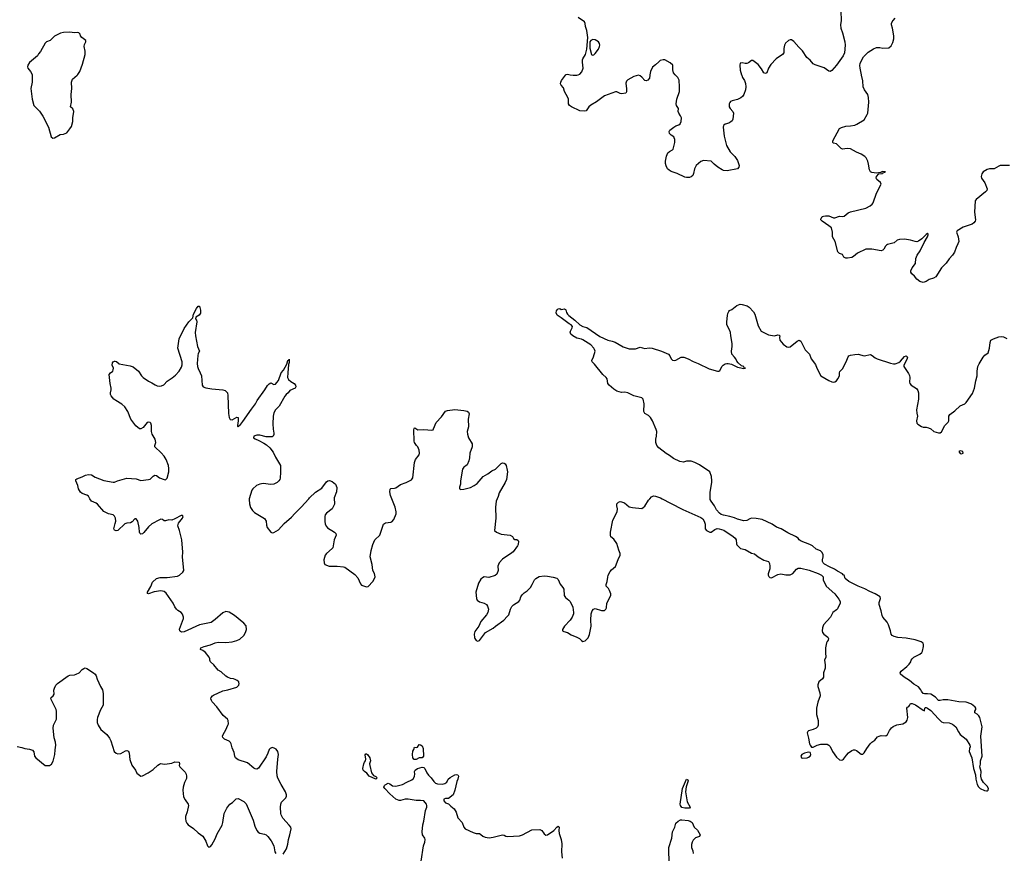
# Model space of a CAD drawing. Header units: inches. Extents: x 2005975 to 2217453, y 644152 to 846769.
# Tile 70 of 162: x 2086362 to 2099102, y 735413 to 746198. Entities that reach past the tile are written whole.
import ezdxf

# ---------------------------------------------------------------- set-up
doc = ezdxf.new("R2010")
doc.units = ezdxf.units.IN
doc.header["$MEASUREMENT"] = 0
for name, color, linetype in [('C0783', 7, 'Continuous'), ('C0784', 7, 'Continuous'), ('C0793', 7, 'Continuous'), ('C0794', 7, 'Continuous')]:
    doc.layers.add(name, color=color, linetype=linetype)

msp = doc.modelspace()

# ---------------------------------------------------------------- linework, layer by layer
at = {"layer": 'C0783', "color": 6, "elevation": 400}
for points in [[(2089770, 735401), (2089815, 735470), (2089831, 735530), (2089838, 735590), (2089857, 735650), (2089873, 735730), (2089870, 735750), (2089850, 735779), (2089768, 735868), (2089744, 735910), (2089740, 735930), (2089735, 736010), (2089739, 736050), (2089750, 736075), (2089807, 736130), (2089814, 736150), (2089814, 736170), (2089803, 736210), (2089745, 736305), (2089704, 736384), (2089695, 736415), (2089689, 736471), (2089701, 736630), (2089711, 736690), (2089704, 736730), (2089680, 736760), (2089655, 736775), (2089630, 736780), (2089604, 736770), (2089590, 736756), (2089573, 736707), (2089550, 736661), (2089450, 736516), (2089430, 736503), (2089410, 736504), (2089390, 736514), (2089310, 736582), (2089190, 736624), (2089170, 736634), (2089155, 736650), (2089146, 736670), (2089137, 736717), (2089110, 736778), (2089099, 736830), (2089090, 736846), (2089070, 736862), (2089010, 736890), (2088990, 736910), (2088988, 736930), (2088994, 736950), (2089029, 737010), (2089056, 737070), (2089062, 737090), (2089060, 737130), (2089050, 737150), (2088995, 737195), (2088913, 737310), (2088853, 737373), (2088842, 737390), (2088836, 737410), (2088839, 737430), (2088855, 737450), (2088870, 737461), (2088990, 737514), (2089053, 737527), (2089170, 737563), (2089197, 737590), (2089202, 737610), (2089199, 737619), (2089196, 737630), (2089175, 737650), (2089150, 737662), (2089130, 737670), (2089090, 737673), (2089050, 737691), (2089030, 737704), (2088970, 737759), (2088930, 737784), (2088873, 737853), (2088830, 737890), (2088821, 737910), (2088822, 737930), (2088814, 737950), (2088766, 738010), (2088730, 738038), (2088702, 738050), (2088706, 738070), (2088749, 738090), (2088830, 738111), (2088890, 738137), (2088930, 738143), (2089030, 738142), (2089110, 738149), (2089170, 738166), (2089210, 738184), (2089260, 738230), (2089284, 738270), (2089297, 738310), (2089290, 738357), (2089262, 738390), (2089141, 738490), (2089070, 738531), (2089030, 738541), (2088990, 738524), (2088890, 738436), (2088840, 738400), (2088690, 738368), (2088490, 738279), (2088456, 738276), (2088442, 738282), (2088432, 738292), (2088431, 738311), (2088481, 738450), (2088480, 738470), (2088470, 738507), (2088450, 738530), (2088410, 738553), (2088390, 738573), (2088370, 738600), (2088348, 738648), (2088257, 738777), (2088230, 738800), (2088190, 738809), (2088103, 738797), (2088030, 738769), (2088016, 738776), (2088015, 738790), (2088057, 738863), (2088081, 738919), (2088133, 738967), (2088180, 738980), (2088270, 738980), (2088403, 738997), (2088429, 739011), (2088472, 739050), (2088484, 739070), (2088467, 739247), (2088471, 739310), (2088460, 739470), (2088430, 739590), (2088407, 739650), (2088417, 739683), (2088470, 739750), (2088475, 739770), (2088470, 739782), (2088450, 739782), (2088370, 739739), (2088330, 739725), (2088290, 739727), (2088250, 739715), (2088230, 739715), (2088210, 739733), (2088190, 739734), (2088170, 739727), (2088070, 739676), (2088030, 739637), (2087970, 739563), (2087950, 739548), (2087930, 739540), (2087915, 739555), (2087910, 739569), (2087906, 739630), (2087891, 739711), (2087870, 739741), (2087850, 739739), (2087817, 739703), (2087795, 739690), (2087750, 739685), (2087723, 739677), (2087630, 739591), (2087610, 739586), (2087590, 739595), (2087580, 739610), (2087582, 739630), (2087599, 739681), (2087604, 739710), (2087600, 739750), (2087590, 739776), (2087570, 739794), (2087510, 739806), (2087450, 739834), (2087370, 739930), (2087350, 739945), (2087290, 739971), (2087271, 740000)], [(2089333, 740000), (2089330, 739990), (2089335, 739935), (2089347, 739887), (2089374, 739850), (2089402, 739822), (2089530, 739746), (2089553, 739710), (2089557, 739657), (2089563, 739630), (2089610, 739568), (2089630, 739559), (2089650, 739564), (2089710, 739596), (2089782, 739678), (2089880, 739760), (2089921, 739810), (2090000, 739888)], [(2086330, 736796), (2086390, 736783), (2086430, 736768), (2086490, 736760), (2086527, 736747), (2086545, 736725), (2086554, 736670), (2086570, 736646), (2086690, 736551), (2086710, 736547), (2086749, 736551), (2086773, 736567), (2086794, 736606), (2086817, 736690), (2086819, 736750), (2086831, 736810), (2086827, 736850), (2086808, 736908), (2086793, 737030), (2086798, 737070), (2086806, 737090), (2086838, 737150), (2086838, 737250), (2086833, 737273), (2086763, 737410), (2086769, 737430), (2086793, 737450), (2086807, 737470), (2086803, 737523), (2086810, 737550), (2086831, 737589), (2086851, 737610), (2086990, 737709), (2087010, 737718), (2087070, 737723), (2087091, 737729), (2087130, 737750), (2087170, 737793), (2087190, 737805), (2087210, 737812), (2087230, 737803), (2087316, 737750), (2087338, 737730), (2087350, 737710), (2087365, 737665), (2087409, 737569), (2087431, 737530), (2087442, 737482), (2087442, 737330), (2087408, 737270), (2087369, 737170), (2087364, 737144), (2087365, 737105), (2087376, 737070), (2087410, 737015), (2087489, 736950), (2087523, 736903), (2087540, 736870), (2087582, 736730), (2087608, 736708), (2087630, 736699), (2087670, 736705), (2087730, 736739), (2087750, 736744), (2087770, 736734), (2087779, 736710), (2087786, 736626), (2087813, 736553), (2087859, 736490), (2087879, 736450), (2087910, 736423), (2087930, 736413), (2087950, 736415), (2088026, 736454), (2088090, 736497), (2088150, 736553), (2088172, 736568), (2088190, 736573), (2088230, 736568), (2088271, 736569), (2088330, 736581), (2088370, 736595), (2088425, 736590), (2088431, 736570), (2088426, 736550), (2088433, 736530), (2088503, 736463), (2088517, 736437), (2088522, 736410), (2088518, 736382), (2088494, 736330), (2088478, 736270), (2088472, 736230), (2088483, 736143), (2088503, 736103), (2088540, 736050), (2088544, 736030), (2088527, 735950), (2088508, 735890), (2088505, 735865), (2088510, 735830), (2088524, 735804), (2088542, 735782), (2088612, 735732), (2088670, 735679), (2088730, 735634), (2088770, 735570), (2088791, 735510), (2088810, 735494), (2088823, 735497), (2088830, 735499), (2088850, 735523), (2088890, 735601), (2088915, 735665), (2088981, 735779), (2088992, 735810), (2089009, 735930), (2089041, 735999), (2089081, 736050), (2089115, 736070), (2089164, 736116), (2089190, 736121), (2089263, 736083), (2089293, 736053), (2089382, 735842), (2089404, 735764), (2089430, 735710), (2089448, 735688), (2089470, 735673), (2089530, 735661), (2089550, 735652), (2089572, 735630), (2089615, 735575), (2089651, 735511), (2089665, 735430), (2089677, 735410)]]:
    msp.add_lwpolyline(points, dxfattribs=at)
at = {"layer": 'C0784', "color": 6, "elevation": 500}
msp.add_lwpolyline([(2086521, 745487), (2086521, 745480), (2086523, 745390), (2086507, 745310), (2086523, 745170), (2086544, 745090), (2086617, 745017), (2086661, 744950), (2086736, 744810), (2086770, 744682), (2086790, 744666), (2086810, 744671), (2086887, 744713), (2086930, 744719), (2086970, 744736), (2087010, 744785), (2087030, 744818), (2087050, 744882), (2087050, 744930), (2087062, 745010), (2087050, 745044), (2087018, 745070), (2087032, 745130), (2087028, 745230), (2087035, 745310), (2087032, 745390), (2087045, 745430), (2087104, 745480), (2087111, 745487), (2087112, 745488), (2087140, 745530), (2087176, 745624), (2087209, 745750), (2087207, 745790), (2087195, 745850), (2087201, 745879), (2087216, 745910), (2087219, 745930), (2087167, 745967), (2087149, 745990), (2087144, 746010), (2087126, 746030), (2087110, 746033), (2087071, 746029), (2087010, 746039), (2086930, 746033), (2086890, 746025), (2086810, 745985), (2086755, 745930), (2086710, 745913), (2086690, 745896), (2086630, 745789), (2086604, 745756), (2086590, 745729), (2086490, 745644), (2086467, 745610), (2086464, 745590), (2086468, 745570), (2086502, 745530), (2086521, 745490)], close=True, dxfattribs=at)
at = {"layer": 'C0784', "color": 6, "elevation": 400}
msp.add_lwpolyline([(2087271, 740000), (2087250, 740033), (2087230, 740048), (2087172, 740070), (2087150, 740087), (2087122, 740130), (2087113, 740170), (2087089, 740231), (2087089, 740250), (2087101, 740259), (2087170, 740283), (2087215, 740305), (2087250, 740312), (2087289, 740309), (2087338, 740278), (2087450, 740235), (2087570, 740214), (2087590, 740215), (2087628, 740232), (2087750, 740267), (2087870, 740257), (2087930, 740237), (2088030, 740248), (2088050, 740255), (2088087, 740293), (2088110, 740304), (2088130, 740300), (2088170, 740270), (2088230, 740248), (2088250, 740243), (2088270, 740266), (2088290, 740350), (2088292, 740390), (2088285, 740430), (2088256, 740510), (2088232, 740552), (2088194, 740594), (2088111, 740670), (2088110, 740690), (2088122, 740730), (2088119, 740750), (2088113, 740770), (2088076, 740836), (2088069, 740869), (2088066, 740946), (2088057, 740977), (2088050, 740986), (2088030, 740993), (2088010, 740985), (2087958, 740922), (2087930, 740903), (2087910, 740907), (2087865, 740945), (2087798, 741030), (2087762, 741130), (2087723, 741190), (2087685, 741225), (2087605, 741270), (2087580, 741290), (2087544, 741330), (2087537, 741350), (2087536, 741370), (2087546, 741410), (2087546, 741430), (2087531, 741490), (2087520, 741610), (2087535, 741630), (2087567, 741653), (2087573, 741667), (2087574, 741690), (2087560, 741730), (2087561, 741759), (2087570, 741773), (2087590, 741780), (2087599, 741779), (2087614, 741774), (2087650, 741747), (2087790, 741719), (2087830, 741705), (2087897, 741650), (2087937, 741590), (2087958, 741570), (2088030, 741521), (2088070, 741502), (2088114, 741474), (2088142, 741462), (2088170, 741459), (2088198, 741462), (2088225, 741475), (2088270, 741522), (2088336, 741564), (2088379, 741601), (2088427, 741653), (2088456, 741704), (2088466, 741734), (2088466, 741770), (2088408, 741950), (2088425, 742070), (2088490, 742204), (2088551, 742290), (2088601, 742339), (2088611, 742390), (2088650, 742463), (2088670, 742490), (2088690, 742491), (2088702, 742442), (2088700, 742400), (2088683, 742377), (2088640, 742350), (2088635, 742330), (2088648, 742310), (2088652, 742290), (2088631, 742150), (2088635, 742110), (2088664, 741970), (2088689, 741910), (2088670, 741880), (2088665, 741855), (2088660, 741750), (2088662, 741710), (2088670, 741684), (2088699, 741630), (2088714, 741590), (2088724, 741470), (2088737, 741450), (2088770, 741437), (2088850, 741423), (2088990, 741408), (2089019, 741399), (2089041, 741381), (2089050, 741369), (2089057, 741337), (2089063, 741103), (2089071, 741051), (2089087, 741027), (2089110, 741023), (2089170, 741057), (2089187, 741050), (2089188, 741010), (2089178, 740950), (2089180, 740940), (2089190, 740931), (2089198, 740942), (2089210, 740949), (2089250, 740998), (2089359, 741161), (2089413, 741230), (2089434, 741270), (2089532, 741408), (2089570, 741467), (2089590, 741489), (2089610, 741502), (2089650, 741480), (2089670, 741484), (2089690, 741503), (2089710, 741532), (2089745, 741630), (2089774, 741666), (2089818, 741742), (2089830, 741787), (2089846, 741794), (2089850, 741805), (2089850, 741762), (2089842, 741738), (2089831, 741630), (2089829, 741569), (2089842, 741542), (2089870, 741517), (2089912, 741490), (2089929, 741470), (2089934, 741450), (2089930, 741439), (2089925, 741430), (2089859, 741401), (2089834, 741370), (2089810, 741350), (2089793, 741327), (2089720, 741200), (2089673, 741150), (2089650, 741110), (2089643, 741070), (2089638, 740970), (2089642, 740902), (2089651, 740849), (2089650, 740830), (2089642, 740810), (2089630, 740801), (2089550, 740803), (2089470, 740821), (2089430, 740823), (2089393, 740810), (2089387, 740790), (2089410, 740774), (2089456, 740756), (2089521, 740721), (2089557, 740697), (2089600, 740660), (2089641, 740601), (2089670, 740540), (2089736, 740430), (2089736, 740344), (2089730, 740266), (2089728, 740250), (2089715, 740230), (2089695, 740210), (2089650, 740188), (2089610, 740186), (2089510, 740196), (2089470, 740188), (2089425, 740170), (2089380, 740130), (2089365, 740110), (2089333, 740000)], dxfattribs=at)
at = {"layer": 'C0793', "color": 6}
for points, elevation in [([(2090000, 739888), (2090002, 739890), (2090101, 740000)], 400), ([(2090431, 740000), (2090430, 739990), (2090436, 739950), (2090433, 739930), (2090407, 739870), (2090330, 739812), (2090314, 739790), (2090310, 739770), (2090309, 739710), (2090316, 739670), (2090330, 739640), (2090345, 739625), (2090435, 739570), (2090454, 739550), (2090455, 739530), (2090432, 739470), (2090413, 739367), (2090404, 739356), (2090330, 739292), (2090316, 739270), (2090299, 739210), (2090300, 739170), (2090312, 739150), (2090366, 739130), (2090470, 739129), (2090550, 739121), (2090570, 739113), (2090699, 739019), (2090735, 738975), (2090770, 738898), (2090783, 738883), (2090850, 738859), (2090870, 738864), (2090930, 738930), (2090950, 738961), (2090961, 738990), (2090953, 739033), (2090933, 739073), (2090921, 739150), (2090898, 739250), (2090911, 739330), (2090931, 739410), (2090959, 739470), (2091021, 739530), (2091070, 739673), (2091094, 739690), (2091164, 739696), (2091179, 739701), (2091204, 739730), (2091234, 739806), (2091234, 739830), (2091221, 739890), (2091177, 740000)], 400), ([(2092542, 740000), (2092529, 739970), (2092519, 739890), (2092523, 739750), (2092507, 739590), (2092530, 739566), (2092590, 739541), (2092709, 739529), (2092738, 739510), (2092750, 739488), (2092770, 739475), (2092793, 739473), (2092810, 739461), (2092814, 739450), (2092810, 739410), (2092801, 739390), (2092746, 739314), (2092730, 739299), (2092610, 739218), (2092565, 739170), (2092550, 739130), (2092551, 739070), (2092536, 739024), (2092513, 739007), (2092430, 738980), (2092370, 738990), (2092350, 738979), (2092330, 738960), (2092297, 738910), (2092263, 738790), (2092273, 738710), (2092282, 738690), (2092310, 738667), (2092370, 738650), (2092400, 738630), (2092415, 738610), (2092426, 738570), (2092420, 738530), (2092402, 738498), (2092327, 738410), (2092303, 738350), (2092250, 738284), (2092243, 738250), (2092247, 738207), (2092251, 738190), (2092270, 738165), (2092290, 738159), (2092310, 738167), (2092391, 738269), (2092490, 738324), (2092517, 738350), (2092625, 738430), (2092670, 738475), (2092690, 738498), (2092712, 738570), (2092730, 738606), (2092750, 738627), (2092821, 738670), (2092833, 738687), (2092846, 738730), (2092862, 738758), (2092890, 738785), (2092930, 738810), (2092970, 738853), (2092994, 738890), (2093024, 738950), (2093039, 738970), (2093084, 738996), (2093150, 739001), (2093190, 738999), (2093266, 738986), (2093311, 738971), (2093330, 738955), (2093356, 738896), (2093391, 738851), (2093402, 738830), (2093407, 738750), (2093424, 738724), (2093469, 738689), (2093485, 738670), (2093517, 738597), (2093529, 738530), (2093526, 738510), (2093512, 738470), (2093484, 738430), (2093410, 738350), (2093386, 738310), (2093385, 738290), (2093401, 738281), (2093450, 738268), (2093499, 738239), (2093571, 738210), (2093605, 738190), (2093630, 738165), (2093650, 738153), (2093678, 738162), (2093718, 738202), (2093736, 738244), (2093757, 738350), (2093753, 738430), (2093757, 738510), (2093769, 738550), (2093788, 738572), (2093810, 738579), (2093890, 738555), (2093930, 738556), (2093938, 738562), (2093948, 738572), (2093953, 738587), (2093959, 738650), (2094012, 738750), (2094011, 738770), (2093995, 738815), (2093980, 738840), (2093951, 738871), (2093951, 738890), (2093963, 738930), (2093970, 738986), (2093977, 739010), (2094003, 739057), (2094021, 739079), (2094070, 739124), (2094104, 739216), (2094132, 739270), (2094132, 739290), (2094115, 739335), (2094090, 739423), (2094050, 739476), (2094010, 739509), (2094006, 739530), (2094007, 739567), (2094035, 739725), (2094091, 739830), (2094096, 739870), (2094089, 739910), (2094090, 739934), (2094110, 739957), (2094130, 739964), (2094150, 739962), (2094186, 739946), (2094250, 739897), (2094290, 739887), (2094410, 739874), (2094430, 739885), (2094450, 739905), (2094499, 739981), (2094515, 740000)], 400), ([(2094677, 740000), (2094782, 739942), (2094943, 739863), (2095177, 739757), (2095199, 739739), (2095220, 739710), (2095230, 739670), (2095233, 739610), (2095250, 739589), (2095290, 739569), (2095310, 739567), (2095357, 739603), (2095386, 739614), (2095413, 739613), (2095472, 739592), (2095593, 739513), (2095620, 739490), (2095632, 739470), (2095636, 739416), (2095642, 739402), (2095690, 739356), (2095750, 739345), (2095830, 739298), (2095870, 739287), (2095917, 739250), (2095990, 739205), (2096050, 739187), (2096064, 739164), (2096069, 739129), (2096066, 739094), (2096048, 739030), (2096046, 739010), (2096055, 738995), (2096070, 738983), (2096090, 738978), (2096170, 739019), (2096210, 739030), (2096274, 739014), (2096330, 739015), (2096365, 739035), (2096414, 739090), (2096436, 739104), (2096470, 739104), (2096577, 739077), (2096695, 739035), (2096737, 739010), (2096757, 738990), (2096760, 738950), (2096798, 738870), (2096910, 738770), (2096963, 738703), (2096979, 738670), (2096979, 738650), (2096942, 738578), (2096930, 738562), (2096885, 738530), (2096852, 738468), (2096763, 738370), (2096750, 738330), (2096747, 738290), (2096750, 738270), (2096766, 738250), (2096817, 738210), (2096826, 738190), (2096823, 738170), (2096810, 738154), (2096803, 738137), (2096789, 738071), (2096787, 738007), (2096794, 737950), (2096775, 737910), (2096785, 737850), (2096784, 737810), (2096763, 737750), (2096763, 737690), (2096751, 737669), (2096700, 737630), (2096689, 737591), (2096689, 737570), (2096715, 737490), (2096718, 737450), (2096691, 737370), (2096672, 737290), (2096671, 737210), (2096695, 737130), (2096694, 737070), (2096686, 737050), (2096669, 737031), (2096630, 737013), (2096570, 736998), (2096560, 736990), (2096553, 736970), (2096570, 736903), (2096582, 736830), (2096590, 736810), (2096608, 736788), (2096630, 736788), (2096682, 736810), (2096730, 736823), (2096770, 736827), (2096810, 736824), (2096830, 736814), (2096850, 736794), (2096880, 736730), (2096930, 736658), (2096970, 736624), (2096990, 736617), (2097010, 736622), (2097020, 736630), (2097058, 736682), (2097087, 736713), (2097130, 736743), (2097149, 736750), (2097170, 736750), (2097190, 736743), (2097250, 736696), (2097270, 736695), (2097290, 736711), (2097322, 736770), (2097367, 736830), (2097389, 736851), (2097425, 736875), (2097462, 736918), (2097483, 736930), (2097510, 736937), (2097570, 736934), (2097592, 736950), (2097617, 737003), (2097643, 737037), (2097665, 737055), (2097710, 737076), (2097790, 737086), (2097830, 737113), (2097846, 737134), (2097854, 737170), (2097842, 737290), (2097850, 737304), (2097867, 737313), (2097876, 737324), (2097890, 737350), (2097910, 737353), (2097953, 737333), (2098050, 737263), (2098070, 737258), (2098073, 737290), (2098082, 737298), (2098090, 737299), (2098110, 737292), (2098150, 737260), (2098250, 737152), (2098290, 737115), (2098310, 737105), (2098390, 737101), (2098430, 737085), (2098473, 737050), (2098510, 736983), (2098532, 736952), (2098610, 736890), (2098655, 736810), (2098659, 736790), (2098650, 736768), (2098649, 736730), (2098683, 736650), (2098703, 736510), (2098731, 736430), (2098734, 736370), (2098750, 736305), (2098770, 736271), (2098791, 736250), (2098845, 736225), (2098870, 736219), (2098879, 736221), (2098895, 736230), (2098896, 736250), (2098881, 736281), (2098834, 736330), (2098809, 736370), (2098799, 736410), (2098801, 736470), (2098784, 736530), (2098792, 736568), (2098793, 736610), (2098816, 736670), (2098798, 736930), (2098814, 737050), (2098784, 737170), (2098774, 737190), (2098750, 737211), (2098719, 737230), (2098721, 737250), (2098732, 737272), (2098732, 737290), (2098723, 737303), (2098695, 737330), (2098670, 737346), (2098610, 737370), (2098513, 737373), (2098370, 737398), (2098310, 737397), (2098270, 737388), (2098250, 737390), (2098211, 737431), (2098150, 737470), (2098110, 737478), (2098070, 737476), (2098050, 737481), (2098030, 737509), (2098024, 737530), (2097990, 737567), (2097930, 737602), (2097876, 737650), (2097808, 737690), (2097758, 737730), (2097753, 737750), (2097768, 737770), (2097842, 737830), (2097870, 737859), (2097891, 737890), (2097896, 737910), (2097909, 737931), (2097931, 737949), (2098010, 737990), (2098033, 738010), (2098042, 738030), (2098055, 738090), (2098057, 738110), (2098051, 738131), (2098027, 738147), (2097950, 738177), (2097830, 738198), (2097724, 738204), (2097676, 738216), (2097649, 738229), (2097636, 738250), (2097631, 738290), (2097604, 738370), (2097585, 738405), (2097532, 738470), (2097523, 738490), (2097510, 738550), (2097483, 738630), (2097484, 738656), (2097500, 738710), (2097494, 738730), (2097431, 738771), (2097360, 738800), (2097296, 738836), (2097212, 738870), (2097089, 738930), (2097042, 738970), (2097029, 739010), (2097017, 739017), (2097009, 739030), (2096943, 739063), (2096904, 739090), (2096838, 739118), (2096775, 739155), (2096760, 739170), (2096751, 739190), (2096750, 739210), (2096759, 739250), (2096757, 739277), (2096741, 739310), (2096725, 739325), (2096668, 739350), (2096619, 739390), (2096584, 739410), (2096473, 739453), (2096449, 739470), (2096435, 739490), (2096402, 739510), (2096299, 739559), (2096213, 739610), (2096154, 739634), (2096097, 739670), (2095970, 739730), (2095890, 739743), (2095830, 739747), (2095810, 739742), (2095770, 739719), (2095730, 739714), (2095650, 739734), (2095610, 739754), (2095552, 739772), (2095467, 739787), (2095438, 739798), (2095415, 739815), (2095376, 739856), (2095350, 739909), (2095307, 739967), (2095297, 739990), (2095297, 740000)], 400), ([(2091557, 735310), (2091588, 735508), (2091604, 735556), (2091610, 735590), (2091603, 735610), (2091574, 735650), (2091569, 735690), (2091578, 735782), (2091592, 735830), (2091614, 735966), (2091629, 736010), (2091631, 736031), (2091624, 736050), (2091590, 736091), (2091550, 736097), (2091490, 736097), (2091390, 736115), (2091350, 736112), (2091290, 736096), (2091270, 736097), (2091250, 736104), (2091230, 736114), (2091150, 736181), (2091085, 736250), (2091075, 736270), (2091081, 736290), (2091090, 736299), (2091130, 736320), (2091150, 736313), (2091186, 736286), (2091230, 736281), (2091316, 736304), (2091370, 736335), (2091437, 736363), (2091458, 736382), (2091471, 736410), (2091475, 736435), (2091472, 736470), (2091478, 736490), (2091510, 736510), (2091570, 736528), (2091590, 736525), (2091604, 736510), (2091630, 736453), (2091650, 736424), (2091684, 736390), (2091720, 736340), (2091742, 736322), (2091770, 736312), (2091830, 736306), (2091864, 736316), (2091887, 736333), (2091905, 736370), (2091930, 736393), (2091990, 736429), (2092013, 736433), (2092031, 736430), (2092039, 736410), (2092032, 736372), (2092017, 736343), (2091994, 736230), (2091970, 736171), (2091910, 736121), (2091870, 736120), (2091850, 736114), (2091849, 736090), (2091870, 736065), (2091910, 736053), (2091942, 736022), (2091985, 735990), (2092010, 735943), (2092033, 735873), (2092085, 735810), (2092110, 735750), (2092127, 735730), (2092230, 735680), (2092270, 735668), (2092310, 735667), (2092330, 735658), (2092355, 735635), (2092383, 735623), (2092435, 735615), (2092490, 735621), (2092610, 735653), (2092629, 735649), (2092650, 735636), (2092672, 735632), (2092750, 735633), (2092830, 735640), (2092868, 735652), (2092990, 735716), (2093090, 735722), (2093117, 735710), (2093150, 735663), (2093170, 735648), (2093190, 735653), (2093271, 735709), (2093310, 735750), (2093330, 735762), (2093337, 735757), (2093342, 735750), (2093338, 735710), (2093342, 735670), (2093367, 735590), (2093376, 735536), (2093374, 735434), (2093382, 735350)], 300), ([(2094764, 735270), (2094763, 735490), (2094799, 735610), (2094809, 735690), (2094839, 735750), (2094850, 735801), (2094880, 735830), (2094910, 735844), (2094930, 735848), (2095010, 735839), (2095038, 735830), (2095061, 735810), (2095090, 735750), (2095132, 735712), (2095167, 735650), (2095156, 735630), (2095108, 735612), (2095077, 735583), (2095063, 735557), (2095054, 735526), (2095056, 735490), (2095070, 735445), (2095075, 735410)], 300)]:
    msp.add_lwpolyline(points, dxfattribs=dict(at, elevation=elevation))
for points, elevation in [([(2091570, 736649), (2091530, 736650), (2091490, 736628), (2091468, 736628), (2091450, 736650), (2091445, 736690), (2091450, 736735), (2091463, 736757), (2091470, 736786), (2091490, 736781), (2091510, 736785), (2091530, 736822), (2091550, 736818), (2091570, 736802), (2091582, 736770), (2091586, 736670)], 300), ([(2090970, 736372), (2090882, 736410), (2090853, 736450), (2090823, 736470), (2090804, 736490), (2090802, 736510), (2090814, 736570), (2090822, 736590), (2090837, 736610), (2090842, 736630), (2090833, 736687), (2090842, 736698), (2090850, 736699), (2090863, 736690), (2090892, 736650), (2090900, 736610), (2090890, 736570), (2090891, 736550), (2090914, 736454), (2090941, 736421), (2090970, 736408), (2090986, 736390)], 300), ([(2096570, 736721), (2096517, 736710), (2096482, 736690), (2096469, 736670), (2096478, 736650), (2096490, 736644), (2096550, 736648), (2096570, 736656), (2096588, 736670), (2096598, 736690), (2096596, 736710), (2096590, 736716)], 400), ([(2094970, 735996), (2094930, 736007), (2094913, 736030), (2094909, 736050), (2094938, 736250), (2094990, 736371), (2095005, 736365), (2095011, 736350), (2094986, 736274), (2094977, 736210), (2095000, 736080), (2095038, 736010), (2095030, 735998)], 300)]:
    msp.add_lwpolyline(points, close=True, dxfattribs=dict(at, elevation=elevation))
at = {"layer": 'C0794', "color": 6, "elevation": 400}
for points in [[(2096986, 746310), (2096990, 746190), (2096982, 746130), (2096986, 746090), (2097007, 746030), (2097039, 745910), (2097043, 745870), (2097035, 745770), (2097018, 745730), (2096930, 745610), (2096870, 745541), (2096850, 745530), (2096830, 745533), (2096770, 745576), (2096653, 745613), (2096627, 745627), (2096590, 745676), (2096548, 745708), (2096490, 745797), (2096443, 745843), (2096378, 745918), (2096350, 745937), (2096330, 745937), (2096310, 745930), (2096270, 745895), (2096256, 745870), (2096250, 745826), (2096249, 745770), (2096232, 745750), (2096150, 745691), (2096083, 745617), (2096052, 745570), (2096030, 745509), (2096010, 745504), (2095990, 745513), (2095961, 745561), (2095918, 745618), (2095850, 745669), (2095830, 745672), (2095790, 745640), (2095770, 745630), (2095750, 745630), (2095710, 745640), (2095686, 745634), (2095678, 745610), (2095685, 745545), (2095703, 745487), (2095705, 745480), (2095714, 745450), (2095739, 745410), (2095753, 745373), (2095757, 745330), (2095753, 745290), (2095730, 745230), (2095714, 745206), (2095693, 745187), (2095650, 745165), (2095579, 745150), (2095560, 745140), (2095551, 745129), (2095543, 745110), (2095543, 745070), (2095553, 745050), (2095590, 745010), (2095599, 744990), (2095588, 744910), (2095580, 744890), (2095565, 744875), (2095539, 744861), (2095490, 744845), (2095470, 744830), (2095465, 744810), (2095476, 744690), (2095506, 744570), (2095556, 744490), (2095614, 744430), (2095650, 744376), (2095670, 744310), (2095668, 744290), (2095650, 744270), (2095518, 744242), (2095470, 744246), (2095450, 744254), (2095395, 744290), (2095347, 744330), (2095310, 744370), (2095210, 744377), (2095176, 744364), (2095116, 744310), (2095094, 744270), (2095082, 744210), (2095070, 744181), (2095050, 744166), (2095030, 744158), (2094990, 744156), (2094970, 744161), (2094870, 744207), (2094790, 744236), (2094764, 744250), (2094743, 744270), (2094726, 744306), (2094720, 744340), (2094720, 744370), (2094730, 744431), (2094750, 744476), (2094770, 744493), (2094807, 744513), (2094816, 744524), (2094839, 744610), (2094838, 744650), (2094832, 744672), (2094824, 744684), (2094790, 744705), (2094770, 744727), (2094766, 744750), (2094776, 744770), (2094826, 744810), (2094850, 744825), (2094890, 744837), (2094907, 744850), (2094919, 744881), (2094923, 744930), (2094914, 744954), (2094889, 744990), (2094883, 745010), (2094886, 745050), (2094862, 745090), (2094856, 745110), (2094865, 745170), (2094898, 745270), (2094901, 745330), (2094895, 745415), (2094878, 745450), (2094849, 745480), (2094843, 745487), (2094821, 745510), (2094812, 745548), (2094815, 745590), (2094811, 745611), (2094780, 745640), (2094710, 745678), (2094690, 745680), (2094650, 745670), (2094630, 745655), (2094590, 745613), (2094550, 745583), (2094525, 745530), (2094517, 745487), (2094516, 745480), (2094510, 745444), (2094490, 745414), (2094470, 745406), (2094450, 745413), (2094410, 745455), (2094390, 745471), (2094370, 745479), (2094310, 745463), (2094230, 745422), (2094215, 745405), (2094204, 745376), (2094215, 745305), (2094213, 745267), (2094206, 745250), (2094150, 745241), (2094130, 745245), (2094090, 745265), (2094070, 745267), (2093928, 745212), (2093824, 745136), (2093750, 745092), (2093724, 745070), (2093690, 745019), (2093670, 745014), (2093610, 745020), (2093503, 745070), (2093475, 745090), (2093465, 745110), (2093461, 745170), (2093455, 745190), (2093412, 745270), (2093397, 745317), (2093366, 745350), (2093359, 745370), (2093363, 745390), (2093372, 745410), (2093424, 745480), (2093429, 745487), (2093430, 745488), (2093450, 745492), (2093483, 745487), (2093524, 745480), (2093530, 745479), (2093570, 745480), (2093571, 745480), (2093589, 745487), (2093610, 745494), (2093637, 745523), (2093654, 745570), (2093642, 745650), (2093643, 745677), (2093647, 745693), (2093682, 745750), (2093702, 745818), (2093711, 745970), (2093699, 746059), (2093684, 746110), (2093679, 746150), (2093669, 746169), (2093590, 746229)], [(2099170, 744313), (2099049, 744311), (2099030, 744305), (2098970, 744271), (2098910, 744270), (2098879, 744261), (2098828, 744230), (2098810, 744204), (2098802, 744170), (2098808, 744150), (2098850, 744087), (2098881, 744010), (2098876, 743990), (2098860, 743970), (2098737, 743870), (2098727, 743853), (2098716, 743710), (2098730, 743610), (2098726, 743590), (2098709, 743571), (2098685, 743555), (2098570, 743514), (2098493, 743467), (2098484, 743450), (2098507, 743387), (2098513, 743330), (2098502, 743298), (2098477, 743250), (2098457, 743190), (2098433, 743150), (2098390, 743104), (2098349, 743050), (2098288, 742990), (2098217, 742870), (2098185, 742855), (2098130, 742839), (2098090, 742812), (2098050, 742800), (2098010, 742812), (2097970, 742841), (2097940, 742880), (2097905, 742910), (2097891, 742930), (2097892, 742950), (2097909, 742990), (2097954, 743046), (2097959, 743110), (2097974, 743150), (2098013, 743210), (2098065, 743315), (2098110, 743388), (2098116, 743416), (2098115, 743430), (2098110, 743434), (2098090, 743421), (2098036, 743364), (2097990, 743331), (2097970, 743326), (2097950, 743327), (2097890, 743347), (2097810, 743360), (2097744, 743356), (2097714, 743346), (2097676, 743310), (2097591, 743290), (2097578, 743282), (2097563, 743270), (2097542, 743230), (2097530, 743216), (2097510, 743206), (2097390, 743229), (2097310, 743230), (2097202, 743178), (2097150, 743133), (2097130, 743122), (2097071, 743111), (2097052, 743112), (2097025, 743125), (2097010, 743159), (2096970, 743173), (2096950, 743193), (2096915, 743330), (2096879, 743390), (2096880, 743450), (2096864, 743504), (2096833, 743533), (2096746, 743590), (2096730, 743610), (2096732, 743630), (2096739, 743641), (2096745, 743650), (2096762, 743658), (2096790, 743662), (2096830, 743659), (2096890, 743634), (2096910, 743636), (2096970, 743657), (2097010, 743653), (2097030, 743657), (2097081, 743699), (2097110, 743714), (2097310, 743760), (2097367, 743790), (2097392, 743810), (2097404, 743830), (2097448, 743952), (2097507, 744070), (2097501, 744090), (2097452, 744130), (2097444, 744150), (2097450, 744170), (2097478, 744202), (2097526, 744210), (2097526, 744214), (2097566, 744230), (2097530, 744233), (2097514, 744230), (2097514, 744226), (2097500, 744220), (2097448, 744212), (2097390, 744223), (2097371, 744231), (2097356, 744256), (2097346, 744330), (2097336, 744370), (2097315, 744410), (2097296, 744430), (2097250, 744459), (2097190, 744483), (2097110, 744526), (2097070, 744530), (2097010, 744524), (2096990, 744531), (2096930, 744593), (2096890, 744602), (2096882, 744610), (2096885, 744630), (2096971, 744789), (2096996, 744804), (2097050, 744822), (2097110, 744824), (2097166, 744834), (2097195, 744845), (2097290, 744903), (2097328, 744972), (2097334, 744990), (2097351, 745130), (2097346, 745190), (2097337, 745230), (2097292, 745292), (2097277, 745330), (2097270, 745409), (2097255, 745480), (2097254, 745487), (2097237, 745570), (2097234, 745606), (2097238, 745630), (2097259, 745681), (2097282, 745718), (2097340, 745780), (2097410, 745822), (2097450, 745839), (2097490, 745839), (2097531, 745829), (2097610, 745836), (2097639, 745861), (2097658, 745902), (2097674, 745950), (2097674, 745990), (2097654, 746090), (2097642, 746130), (2097642, 746150), (2097649, 746170), (2097663, 746190), (2097690, 746218)], [(2095297, 740000), (2095296, 740084), (2095319, 740210), (2095319, 740230), (2095315, 740290), (2095290, 740349), (2095160, 740440), (2095099, 740470), (2095050, 740486), (2095030, 740488), (2094990, 740485), (2094950, 740474), (2094904, 740484), (2094823, 740523), (2094770, 740560), (2094725, 740585), (2094630, 740661), (2094608, 740690), (2094592, 740730), (2094593, 740770), (2094603, 740810), (2094604, 740870), (2094596, 740896), (2094548, 741008), (2094524, 741050), (2094497, 741077), (2094450, 741102), (2094436, 741130), (2094440, 741230), (2094429, 741289), (2094410, 741304), (2094310, 741333), (2094230, 741372), (2094190, 741378), (2094150, 741373), (2094090, 741394), (2094050, 741416), (2093991, 741470), (2093972, 741492), (2093963, 741550), (2093951, 741570), (2093907, 741607), (2093801, 741741), (2093771, 741770), (2093765, 741790), (2093785, 741835), (2093806, 741910), (2093801, 741930), (2093789, 741950), (2093750, 741992), (2093650, 742056), (2093630, 742065), (2093570, 742078), (2093517, 742110), (2093493, 742130), (2093484, 742156), (2093487, 742170), (2093512, 742210), (2093515, 742230), (2093497, 742250), (2093470, 742263), (2093370, 742342), (2093316, 742376), (2093305, 742405), (2093307, 742430), (2093320, 742450), (2093330, 742457), (2093350, 742460), (2093370, 742450), (2093410, 742456), (2093425, 742450), (2093430, 742446), (2093438, 742410), (2093449, 742390), (2093467, 742370), (2093545, 742310), (2093609, 742249), (2093650, 742229), (2093698, 742218), (2093870, 742098), (2093973, 742050), (2094030, 742039), (2094065, 742025), (2094170, 741967), (2094250, 741942), (2094330, 741942), (2094390, 741960), (2094450, 741943), (2094505, 741955), (2094547, 741950), (2094665, 741910), (2094757, 741870), (2094776, 741850), (2094790, 741810), (2094810, 741795), (2094830, 741791), (2094850, 741795), (2094922, 741830), (2094954, 741830), (2095010, 741810), (2095075, 741775), (2095142, 741750), (2095283, 741683), (2095390, 741651), (2095410, 741652), (2095423, 741657), (2095448, 741710), (2095465, 741730), (2095490, 741745), (2095511, 741749), (2095530, 741750), (2095570, 741743), (2095650, 741703), (2095670, 741697), (2095733, 741687), (2095752, 741688), (2095734, 741694), (2095730, 741710), (2095702, 741722), (2095657, 741757), (2095639, 741779), (2095627, 741810), (2095613, 741830), (2095576, 741870), (2095571, 741910), (2095579, 741970), (2095580, 742010), (2095562, 742110), (2095559, 742150), (2095546, 742186), (2095510, 742250), (2095510, 742290), (2095520, 742370), (2095524, 742396), (2095537, 742423), (2095546, 742434), (2095576, 742450), (2095640, 742500), (2095684, 742516), (2095710, 742513), (2095775, 742495), (2095799, 742479), (2095857, 742417), (2095872, 742390), (2095917, 742237), (2095955, 742170), (2096050, 742121), (2096130, 742106), (2096170, 742119), (2096190, 742116), (2096198, 742110), (2096194, 742086), (2096196, 742050), (2096242, 742002), (2096286, 741966), (2096310, 741960), (2096330, 741964), (2096423, 742037), (2096449, 742051), (2096470, 742039), (2096526, 741926), (2096583, 741870), (2096604, 741810), (2096657, 741737), (2096675, 741690), (2096730, 741591), (2096831, 741530), (2096870, 741514), (2096890, 741509), (2096910, 741514), (2096930, 741528), (2096950, 741550), (2096970, 741590), (2096970, 741630), (2096974, 741646), (2097010, 741680), (2097057, 741770), (2097083, 741837), (2097092, 741848), (2097110, 741857), (2097170, 741867), (2097210, 741869), (2097290, 741849), (2097370, 741866), (2097394, 741854), (2097430, 741823), (2097459, 741810), (2097630, 741754), (2097670, 741746), (2097690, 741748), (2097737, 741763), (2097759, 741781), (2097810, 741840), (2097830, 741848), (2097848, 741830), (2097839, 741801), (2097802, 741730), (2097802, 741710), (2097861, 741621), (2097874, 741594), (2097879, 741570), (2097876, 741510), (2097881, 741490), (2097895, 741470), (2097965, 741425), (2097981, 741401), (2097990, 741370), (2097992, 741290), (2097964, 741150), (2097968, 741108), (2097980, 741070), (2097966, 741010), (2097970, 740980), (2097984, 740964), (2098030, 740934), (2098050, 740926), (2098090, 740927), (2098119, 740919), (2098150, 740905), (2098190, 740869), (2098250, 740851), (2098270, 740855), (2098290, 740868), (2098331, 740949), (2098375, 740990), (2098386, 741010), (2098385, 741070), (2098399, 741090), (2098463, 741137), (2098530, 741201), (2098591, 741229), (2098610, 741245), (2098690, 741364), (2098718, 741430), (2098733, 741527), (2098751, 741589), (2098750, 741650), (2098760, 741710), (2098775, 741745), (2098828, 741832), (2098850, 741858), (2098892, 741890), (2098912, 741950), (2098918, 742022), (2098929, 742050), (2098964, 742070), (2099030, 742094), (2099070, 742100), (2099090, 742097), (2099133, 742073)], [(2091177, 740000), (2091161, 740041), (2091152, 740090), (2091155, 740125), (2091166, 740134), (2091210, 740136), (2091230, 740142), (2091290, 740186), (2091361, 740210), (2091430, 740247), (2091448, 740272), (2091471, 740470), (2091485, 740510), (2091530, 740570), (2091535, 740590), (2091530, 740630), (2091522, 740650), (2091513, 740670), (2091494, 740690), (2091470, 740729), (2091466, 740746), (2091460, 740890), (2091464, 740910), (2091470, 740918), (2091476, 740916), (2091514, 740894), (2091590, 740898), (2091693, 740887), (2091710, 740893), (2091717, 740903), (2091750, 740985), (2091819, 741061), (2091870, 741132), (2091897, 741143), (2091990, 741154), (2092110, 741144), (2092153, 741133), (2092170, 741121), (2092177, 741097), (2092166, 741030), (2092167, 740930), (2092151, 740870), (2092154, 740834), (2092169, 740789), (2092217, 740710), (2092218, 740670), (2092188, 740592), (2092184, 740530), (2092174, 740490), (2092150, 740440), (2092135, 740425), (2092110, 740408), (2092090, 740385), (2092064, 740230), (2092067, 740190), (2092051, 740150), (2092051, 740130), (2092070, 740119), (2092110, 740124), (2092193, 740147), (2092244, 740170), (2092282, 740198), (2092360, 740290), (2092417, 740323), (2092470, 740363), (2092517, 740383), (2092590, 740456), (2092610, 740465), (2092630, 740460), (2092643, 740450), (2092656, 740430), (2092671, 740370), (2092672, 740350), (2092660, 740250), (2092644, 740210), (2092564, 740076), (2092554, 740030), (2092542, 740000)], [(2090101, 740000), (2090110, 740010), (2090190, 740084), (2090270, 740136), (2090330, 740218), (2090350, 740230), (2090370, 740235), (2090405, 740225), (2090450, 740187), (2090465, 740145), (2090459, 740090), (2090432, 740010), (2090431, 740000)], [(2094515, 740000), (2094536, 740024), (2094562, 740038), (2094590, 740035), (2094653, 740013), (2094677, 740000)]]:
    msp.add_lwpolyline(points, dxfattribs=at)
for points in [[(2093777, 745943), (2093750, 745930), (2093740, 745910), (2093740, 745830), (2093759, 745750), (2093770, 745740), (2093790, 745742), (2093810, 745762), (2093850, 745817), (2093865, 745850), (2093867, 745870), (2093863, 745890), (2093850, 745912), (2093810, 745937)], [(2098530, 740622), (2098512, 740610), (2098530, 740587), (2098550, 740583), (2098570, 740589), (2098564, 740610), (2098550, 740618)]]:
    msp.add_lwpolyline(points, close=True, dxfattribs=at)

doc.saveas('drawing.dxf')
